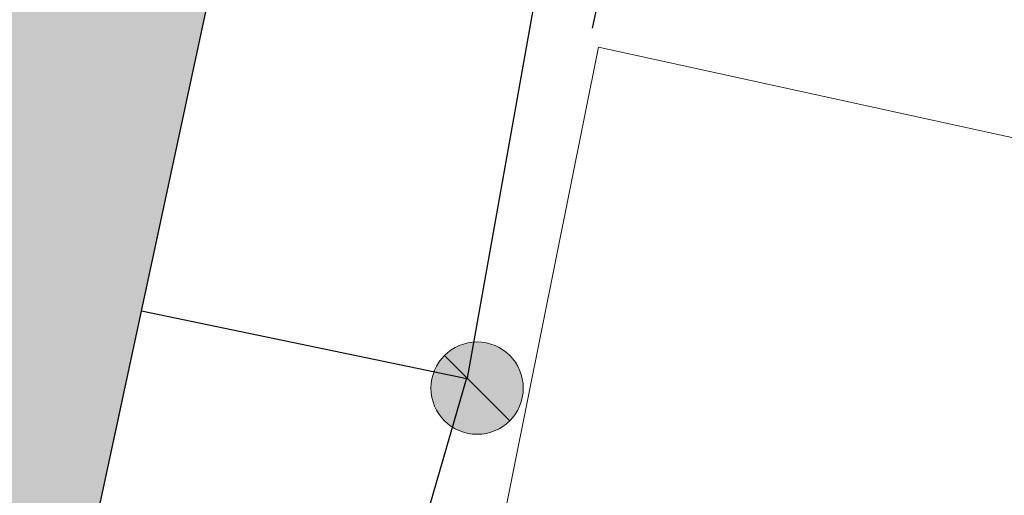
# Model space of a CAD drawing. Extents: x 352696 to 405256, y 4162769 to 4241487.
# Tile 93 of 149: x 404027 to 404038, y 4240258 to 4240263. Entities that reach past the tile are written whole.
import ezdxf

# ---------------------------------------------------------------- set-up
doc = ezdxf.new("R2010")
doc.units = 0
doc.header["$LTSCALE"] = 0.5
doc.header["$MEASUREMENT"] = 0
doc.linetypes.add('Build_Contour_Resid_m1', pattern=[1, 1, 0])
doc.linetypes.add('ЗД_СТР_РАЗВ', pattern=[3, 2, -1])
for name, color, linetype in [('(007) Здания', 7, 'Continuous'), ('(017) Канализация', 33, 'KANALIS_K_1'), ('(025) Дорога', 7, 'Continuous')]:
    doc.layers.add(name, color=color, linetype=linetype)
doc.layers.add('.', color=7, linetype='Continuous', lineweight=15)
doc.layers.add('BUILD_RESID_CNTUR_P', color=7, linetype='Continuous', true_color=0x000000)
doc.layers.add('COMMN_OBJCT_WELL#_B', color=7, linetype='Continuous', lineweight=15, true_color=0x000000)
doc.styles.add('S', font='txtwr', dxfattribs={"oblique": 15})
doc.linetypes.add('KANALIS_K_1', pattern='A,1,[">",Standard,S=1.8,R=0,X=-0.9,Y=-0.9],3,-1,["К",Standard,S=1.8,R=0,X=-0.9,Y=-0.9],-1,10', length=16)

# ---------------------------------------------------------------- blocks, each defined once
blk = doc.blocks.new('Wellinspect_m1')
at = {"layer": 'COMMN_OBJCT_WELL#_B', "linetype": 'Continuous', "lineweight": 13, "true_color": 0xfffffe}
blk.add_hatch(color=7, dxfattribs=at).paths.add_polyline_path([(-1, 0, 1), (1, 0, 1)])
at = {"layer": 'COMMN_OBJCT_WELL#_B', "color": 18, "linetype": 'Continuous', "lineweight": 13, "true_color": 0x000000}
blk.add_line((-0.707, 0.707), (0.707, -0.707), dxfattribs=at)
blk.add_circle((0, 0), 1, dxfattribs=at)
blk = doc.blocks.new('wewewrwerwer')
at = {"layer": '(007) Здания'}
blk.add_lwpolyline([(403083.07, 4240274.78), (403076.78, 4240245.53), (403088.44, 4240243.25), (403094.73, 4240272.5)], close=True, dxfattribs=at)
at = {"layer": '(017) Канализация', "linetype": 'KANALIS_K_1', "flags": 128}
for points in [[(403094.625, 4240296.669), (403102.027, 4240295.476), (403095.551, 4240259.188)], [(403092.024, 4240259.916), (403095.55, 4240259.184)], [(403095.546, 4240259.188), (403079.9, 4240205.21), (403097.691, 4240178.579), (403117.752, 4240170.709)]]:
    blk.add_lwpolyline(points, dxfattribs=at)
at = {"layer": '(025) Дорога', "linetype": 'ЗД_СТР_РАЗВ'}
blk.add_lwpolyline([(403096.912, 4240262.979), (403106.22, 4240307.19), (403141.55, 4240298.75), (403151.41, 4240298.99), (403134.69, 4240214.398), (403131.381, 4240215.69)], dxfattribs=at)
at = {"layer": 'BUILD_RESID_CNTUR_P', "color": 18, "linetype": 'Build_Contour_Resid_m1', "lineweight": 13, "true_color": 0x000000}
blk.add_lwpolyline([(403083.07, 4240274.78), (403076.78, 4240245.53), (403088.44, 4240243.25), (403094.73, 4240272.5), (403083.07, 4240274.78)], dxfattribs=at)
at = {"layer": 'COMMN_OBJCT_WELL#_B', "color": 18, "true_color": 0x000000, "xscale": 0.5, "yscale": 0.5, "zscale": 0.5}
blk.add_blockref('Wellinspect_m1', (403095.66, 4240259.079), dxfattribs=at)
at = {"color": 7, "style": 'S', "oblique": 15, "flags": 8}
blk.add_attdef('SK', (403148.112, 4240555.257), '', height=2, dxfattribs=at)
blk = doc.blocks.new('rw32234324324324')
at = {"layer": '.'}
h = blk.add_hatch(color=41, dxfattribs=at)
h.dxf.hatch_style = 1
h.paths.add_polyline_path([(403591.26, 4240332.78), (403593.82, 4240344.55), (403535.09, 4240357.25), (403532.64, 4240345.31)])
h.paths.add_polyline_path([(403635.758, 4240323.046), (403637.05, 4240329.43), (403637.292, 4240329.378), (403638.43, 4240334.64), (403609.16, 4240340.97), (403606.562, 4240328.954)])
h.paths.add_polyline_path([(403637.05, 4240329.43), (403666.52, 4240322.89), (403664.12, 4240311.03), (403634.65, 4240317.57)])
h.paths.add_polyline_path([(403669.51, 4240335.35), (403681.23, 4240332.59), (403677.84, 4240316.79), (403677.7, 4240316.824), (403674.6, 4240303.23), (403664.18, 4240305.54), (403668.506, 4240324.513), (403667.51, 4240324.7)])
h.paths.add_polyline_path([(403659.37, 4240292.68), (403670.35, 4240290.4), (403654.42, 4240213.8), (403643.44, 4240216.08)])
h.paths.add_polyline_path([(403583.07, 4240274.78), (403576.78, 4240245.53), (403588.44, 4240243.25), (403594.73, 4240272.5)])
h.paths.add_polyline_path([(403572.37, 4240237.63), (403585.55, 4240234.42), (403578.91, 4240207.77), (403565.73, 4240210.98)])
h.paths.add_polyline_path([(403584.66, 4240305.1), (403578.37, 4240275.85), (403589.67, 4240273.63), (403590.89, 4240279.317), (403596.292, 4240278.28), (403598.443, 4240290.374), (403593.729, 4240291.171), (403595.96, 4240302.88)])
h.paths.add_polyline_path([(403585.05, 4240202.81), (403587.88, 4240215.02), (403651.11, 4240199.83), (403648.22, 4240187.61)])
h.paths.add_polyline_path([(403609.98, 4240297.66), (403615.443, 4240296.498), (403614.194, 4240290.629), (403608.731, 4240291.792)])
h.paths.add_polyline_path([(403601.481, 4240257.717), (403622, 4240253.62), (403623.19, 4240259.58), (403607.566, 4240262.7), (403608.61, 4240268.92), (403609.772, 4240268.725), (403611.4, 4240276.88), (403605.812, 4240278.07)])
h.paths.add_polyline_path([(403628.997, 4240289.469), (403629.83, 4240293.46), (403623.87, 4240294.705), (403623.037, 4240290.713)])
at = {"layer": '(007) Здания'}
blk.add_lwpolyline([(403583.07, 4240274.78), (403576.78, 4240245.53), (403588.44, 4240243.25), (403594.73, 4240272.5), (403583.07, 4240274.78)], dxfattribs=at)

msp = doc.modelspace()

# ---------------------------------------------------------------- hatches: boundary and pattern name
at = {"layer": '.', "lineweight": 20, "ltscale": 100, "true_color": 0xffffff}
h = msp.add_hatch(color=7, dxfattribs=at)
h.dxf.hatch_style = 1
h.paths.add_polyline_path([(404243.2569, 4240159.2004), (404243.2569, 4240381.9504), (403943.045, 4240381.9504), (403943.045, 4240159.2004)])
h.paths.add_polyline_path([(404239.5069, 4240206.3173), (404239.5069, 4240172.6986), (403958.045, 4240172.6986), (403958.045, 4240378.2004), (404239.5069, 4240378.2004)], flags=16)

# ---------------------------------------------------------------- linework, layer by layer
at = {"layer": '.', "color": 7, "linetype": 'Continuous', "true_color": 0xffffff, "transparency": 33554559}
msp.add_lwpolyline([(404064.0949, 4240227.0903), (404027.7817, 4240234.3408), (404033.4966, 4240262.7748), (404070.0195, 4240254.7872)], close=True, dxfattribs=at)

# ---------------------------------------------------------------- block references
at = {"color": 1, "linetype": 'Continuous', "lineweight": 50}
for name, p in [('wewewrwerwer', (936.52, 0)), ('rw32234324324324', (436.52, 0))]:
    msp.add_blockref(name, p, dxfattribs=at)

doc.saveas('drawing.dxf')
